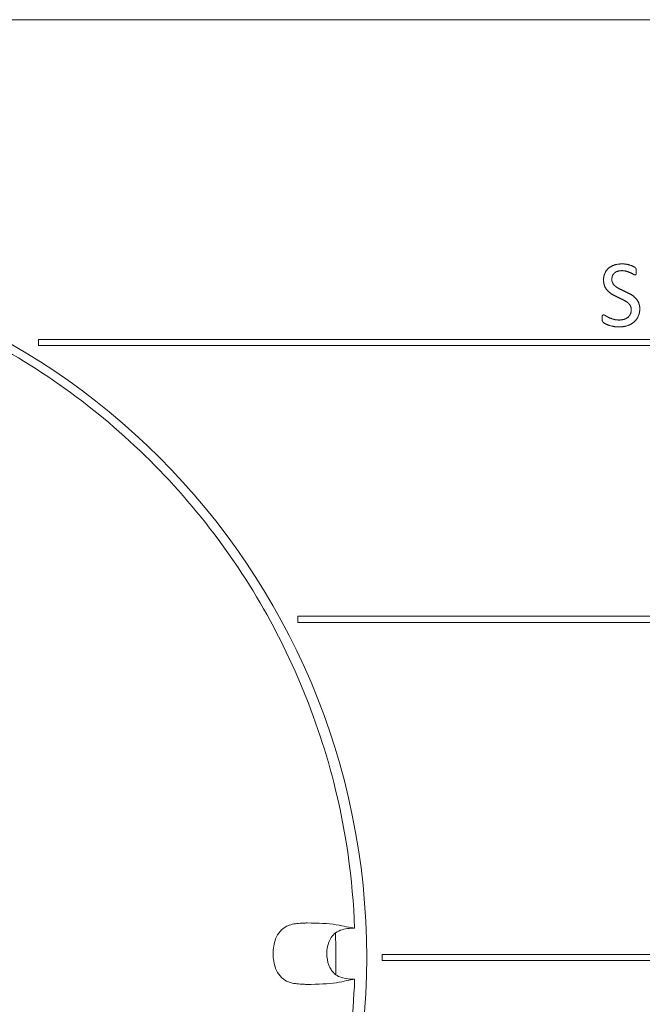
# Model space of a CAD drawing. Extents: x -118729 to -53705, y 33529 to 45095.
# Tile 75 of 83: x -56423 to -56411, y 35589 to 35608. Entities that reach past the tile are written whole.
import ezdxf

# ---------------------------------------------------------------- set-up
doc = ezdxf.new("R2010")
doc.units = 0
doc.header["$LTSCALE"] = 10
doc.header["$MEASUREMENT"] = 0
doc.layers.add('0N', color=7, linetype='CONTINUOUS', lineweight=0)

msp = doc.modelspace()

# ---------------------------------------------------------------- linework, layer by layer
at = {"layer": '0N'}
for p, q in [((-56459.669, 35608.467), (-56401.079, 35608.467)), ((-56400.179, 35602.227), (-56422.971, 35602.227)), ((-56422.971, 35602.227), (-56422.971, 35602.107)), ((-56422.971, 35602.107), (-56400.179, 35602.107)), ((-56400.179, 35596.827), (-56417.914, 35596.827)), ((-56417.914, 35596.827), (-56417.914, 35596.707)), ((-56417.914, 35596.707), (-56400.179, 35596.707)), ((-56400.179, 35590.227), (-56416.274, 35590.227)), ((-56416.274, 35590.227), (-56416.274, 35590.107)), ((-56416.274, 35590.107), (-56400.179, 35590.107))]:
    msp.add_line(p, q, dxfattribs=at)
msp.add_circle((-56430.374, 35590.167), 13.8, dxfattribs=at)
msp.add_arc((-56430.374, 35590.167), 13.2, 358.5583, 2.0821, dxfattribs=at)
for points, knots in [([(-56429.874, 35603.808), (-56428.407, 35603.754), (-56426.931, 35603.455), (-56424.212, 35602.423), (-56422.932, 35601.686), (-56420.694, 35599.868), (-56419.71, 35598.765), (-56418.158, 35596.334), (-56417.571, 35594.977), (-56416.981, 35592.654), (-56416.844, 35591.697), (-56416.809, 35590.743)], [0, 0, 0, 0, 0.733686, 0.733686, 1.454117, 1.454117, 2.175025, 2.175025, 2.895916, 2.895916, 3.373623, 3.373623, 3.373623, 3.373623]), ([(-56418.4, 35590.242), (-56418.4, 35590.34), (-56418.385, 35590.442), (-56418.329, 35590.585), (-56418.301, 35590.635), (-56418.228, 35590.72), (-56418.186, 35590.752), (-56418.067, 35590.812), (-56417.987, 35590.826), (-56417.903, 35590.834)], [-0.1638888, -0.1638888, -0.1638888, -0.1638888, -0.1100669, -0.1100669, -0.0782175, -0.0782175, -0.0467742, -0.0467742, -0.0000056, -0.0000056, -0.0000056, -0.0000056]), ([(-56417.903, 35590.834), (-56417.885, 35590.835), (-56417.862, 35590.837), (-56417.823, 35590.839), (-56417.804, 35590.84), (-56417.77, 35590.841), (-56417.76, 35590.841), (-56417.745, 35590.842), (-56417.741, 35590.842), (-56417.737, 35590.842)], [-0.04048984, -0.04048984, -0.04048984, -0.04048984, -0.02886532, -0.02886532, -0.02014893, -0.02014893, -0.0113303, -0.0113303, 0, 0, 0, 0]), ([(-56417.737, 35590.842), (-56417.516, 35590.84), (-56417.325, 35590.832), (-56417.019, 35590.785), (-56416.898, 35590.747), (-56416.81, 35590.743)], [0.000001, 0.000001, 0.000001, 0.000001, 0.6798, 0.6798, 1.324109, 1.324109, 1.324109, 1.324109]), ([(-56416.809, 35590.743), (-56416.903, 35590.739), (-56417.001, 35590.733), (-56417.131, 35590.682), (-56417.172, 35590.658), (-56417.236, 35590.6), (-56417.261, 35590.568), (-56417.301, 35590.498), (-56417.316, 35590.459), (-56417.342, 35590.369), (-56417.35, 35590.315), (-56417.351, 35590.255), (-56417.351, 35590.249), (-56417.351, 35590.242)], [0, 0, 0, 0, 0.0471645, 0.0471645, 0.0702385, 0.0702385, 0.0900848, 0.0900848, 0.1105224, 0.1105224, 0.1372012, 0.1372012, 0.1404302, 0.1404302, 0.1404302, 0.1404302]), ([(-56418.4, 35590.242), (-56418.4, 35590.145), (-56418.385, 35590.043), (-56418.329, 35589.899), (-56418.301, 35589.85), (-56418.228, 35589.765), (-56418.186, 35589.733), (-56418.067, 35589.673), (-56417.987, 35589.659), (-56417.903, 35589.651)], [0.0000008, 0.0000008, 0.0000008, 0.0000008, 0.0489166, 0.0489166, 0.0778619, 0.0778619, 0.1064381, 0.1064381, 0.1489417, 0.1489417, 0.1489417, 0.1489417]), ([(-56417.351, 35590.242), (-56417.351, 35590.167), (-56417.339, 35590.09), (-56417.301, 35589.989), (-56417.286, 35589.959), (-56417.255, 35589.91), (-56417.239, 35589.891), (-56417.193, 35589.844), (-56417.159, 35589.819), (-56417.087, 35589.783), (-56417.05, 35589.772), (-56416.964, 35589.753), (-56416.914, 35589.748), (-56416.845, 35589.744), (-56416.827, 35589.743), (-56416.809, 35589.742)], [0, 0, 0, 0, 0.0377248, 0.0377248, 0.0542098, 0.0542098, 0.0664947, 0.0664947, 0.0871708, 0.0871708, 0.1063267, 0.1063267, 0.1314435, 0.1314435, 0.1405548, 0.1405548, 0.1405548, 0.1405548]), ([(-56416.809, 35589.742), (-56416.863, 35588.276), (-56417.162, 35586.799), (-56418.193, 35584.08), (-56418.931, 35582.8), (-56420.749, 35580.563), (-56421.852, 35579.578), (-56424.282, 35578.026), (-56425.639, 35577.439), (-56427.925, 35576.859), (-56428.841, 35576.724), (-56429.756, 35576.682)], [0, 0, 0, 0, 0.733686, 0.733686, 1.454117, 1.454117, 2.175025, 2.175025, 2.895916, 2.895916, 3.354117, 3.354117, 3.354117, 3.354117]), ([(-56417.737, 35589.643), (-56417.514, 35589.645), (-56417.323, 35589.652), (-56417.018, 35589.7), (-56416.897, 35589.738), (-56416.81, 35589.742)], [-1.488108, -1.488108, -1.488108, -1.488108, -0.730248, -0.730248, -0.021316, -0.021316, -0.021316, -0.021316]), ([(-56417.903, 35589.651), (-56417.885, 35589.649), (-56417.862, 35589.648), (-56417.823, 35589.646), (-56417.804, 35589.645), (-56417.77, 35589.644), (-56417.76, 35589.643), (-56417.745, 35589.643), (-56417.741, 35589.643), (-56417.737, 35589.643)], [0, 0, 0, 0, 0.01011591, 0.01011591, 0.01770111, 0.01770111, 0.02537527, 0.02537527, 0.03523514, 0.03523514, 0.03523514, 0.03523514])]:
    msp.add_open_spline(points, degree=3, knots=knots, dxfattribs=at)
for points, degree in [([(-56411.592, 35603.702), (-56411.67, 35603.702), (-56411.804, 35603.661), (-56411.901, 35603.582), (-56411.955, 35603.463), (-56411.955, 35603.389)], 2), ([(-56411.317, 35603.555), (-56411.317, 35603.571), (-56411.319, 35603.594), (-56411.323, 35603.61), (-56411.328, 35603.62), (-56411.345, 35603.637), (-56411.402, 35603.666), (-56411.473, 35603.689), (-56411.553, 35603.702), (-56411.592, 35603.702)], 2), ([(-56411.955, 35603.389), (-56411.955, 35603.316), (-56411.908, 35603.212), (-56411.832, 35603.134), (-56411.736, 35603.077), (-56411.634, 35603.03), (-56411.537, 35602.984), (-56411.461, 35602.93), (-56411.415, 35602.858), (-56411.415, 35602.808)], 2), ([(-56411.794, 35603.404), (-56411.794, 35603.439), (-56411.77, 35603.499), (-56411.722, 35603.543), (-56411.647, 35603.57), (-56411.598, 35603.57)], 2), ([(-56411.249, 35602.824), (-56411.249, 35602.895), (-56411.297, 35603), (-56411.373, 35603.077), (-56411.471, 35603.133), (-56411.573, 35603.181), (-56411.671, 35603.227), (-56411.748, 35603.282), (-56411.794, 35603.354), (-56411.794, 35603.404)], 2), ([(-56411.598, 35603.57), (-56411.545, 35603.57), (-56411.458, 35603.543), (-56411.396, 35603.512), (-56411.352, 35603.486), (-56411.342, 35603.486)], 2), ([(-56411.342, 35603.486), (-56411.335, 35603.486), (-56411.325, 35603.494), (-56411.319, 35603.512), (-56411.317, 35603.538), (-56411.317, 35603.555)], 2), ([(-56411.655, 35602.472), (-56411.569, 35602.472), (-56411.421, 35602.518), (-56411.311, 35602.609), (-56411.249, 35602.741), (-56411.249, 35602.824)], 2), ([(-56411.415, 35602.808), (-56411.415, 35602.76), (-56411.449, 35602.686), (-56411.51, 35602.635), (-56411.597, 35602.607), (-56411.648, 35602.607)], 2), ([(-56411.955, 35602.707), (-56411.962, 35602.707), (-56411.973, 35602.701), (-56411.981, 35602.685), (-56411.984, 35602.658), (-56411.984, 35602.637)], 2), ([(-56411.984, 35602.637), (-56411.984, 35602.608), (-56411.974, 35602.574), (-56411.953, 35602.553), (-56411.899, 35602.521), (-56411.819, 35602.492), (-56411.716, 35602.472), (-56411.655, 35602.472)], 2), ([(-56411.648, 35602.607), (-56411.716, 35602.607), (-56411.821, 35602.64), (-56411.894, 35602.676), (-56411.941, 35602.707), (-56411.955, 35602.707)], 2), ([(-56416.81, 35590.743), (-56416.809, 35590.743), (-56416.809, 35590.743), (-56416.809, 35590.743)], 3), ([(-56416.809, 35590.743), (-56416.809, 35590.743), (-56416.809, 35590.743), (-56416.809, 35590.743)], 3), ([(-56416.809, 35589.742), (-56416.809, 35589.742), (-56416.809, 35589.742), (-56416.81, 35589.742)], 3), ([(-56416.809, 35589.742), (-56416.809, 35589.742), (-56416.809, 35589.742), (-56416.809, 35589.742)], 3)]:
    msp.add_open_spline(points, degree=degree, dxfattribs=at)

doc.saveas('drawing.dxf')
